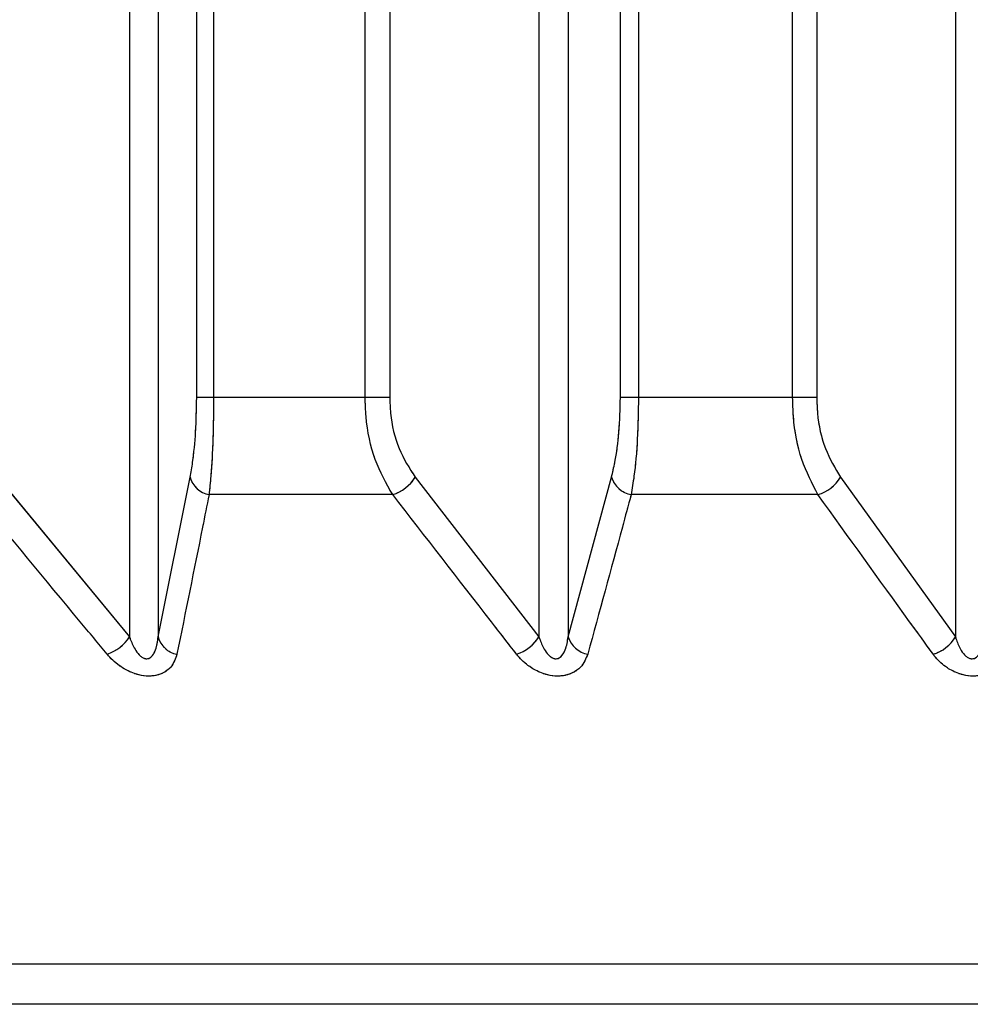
# Paper-space layout 'Dim Drawing' of a CAD drawing. Header units: inches. Extents: x 0.1 to 16.9, y 0.1 to 10.9.
# Tile 33 of 256: x 3.02614 to 3.02741, y 3.66797 to 3.66928. Entities that reach past the tile are written whole.
import ezdxf

# ---------------------------------------------------------------- set-up
doc = ezdxf.new("R2010")
doc.units = ezdxf.units.IN
doc.header["$MEASUREMENT"] = 0
doc.linetypes.add('PHANTOM', pattern=[0.49999999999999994, 0.25, -0.05, 0.05, -0.05, 0.05, -0.05])

psp = doc.layouts.new('Dim Drawing')

# ---------------------------------------------------------------- linework, layer by layer
at = {"color": 7, "linetype": 'Continuous', "lineweight": 25}
for p, q in [((3.026372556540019, 3.668777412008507), (3.026372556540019, 3.6731669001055)), ((3.026395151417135, 3.6731669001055), (3.026395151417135, 3.668777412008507)), ((3.026597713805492, 3.668777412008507), (3.026597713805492, 3.6731669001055)), ((3.026630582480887, 3.6731669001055), (3.026630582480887, 3.668777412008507)), ((3.026938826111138, 3.668777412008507), (3.026938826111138, 3.6731669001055)), ((3.02696301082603, 3.6731669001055), (3.02696301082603, 3.668777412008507)), ((3.027169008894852, 3.668777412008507), (3.027169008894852, 3.6731669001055)), ((3.027201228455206, 3.6731669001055), (3.027201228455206, 3.668777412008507)), ((3.026282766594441, 3.672910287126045), (3.026282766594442, 3.668457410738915)), ((3.026321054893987, 3.672910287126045), (3.026321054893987, 3.668457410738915)), ((3.026830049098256, 3.672910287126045), (3.026830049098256, 3.668457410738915)), ((3.026869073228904, 3.672910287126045), (3.026869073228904, 3.668457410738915)), ((3.027386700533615, 3.672910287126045), (3.027386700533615, 3.668457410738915)), ((3.026395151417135, 3.668777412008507), (3.026372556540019, 3.668777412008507)), ((3.026597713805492, 3.668777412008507), (3.026395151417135, 3.668777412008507)), ((3.026630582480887, 3.668777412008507), (3.026597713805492, 3.668777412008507)), ((3.02696301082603, 3.668777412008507), (3.026938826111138, 3.668777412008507)), ((3.027169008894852, 3.668777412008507), (3.02696301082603, 3.668777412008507)), ((3.027201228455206, 3.668777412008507), (3.027169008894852, 3.668777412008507)), ((3.026106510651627, 3.66867069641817), (3.026282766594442, 3.668457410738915)), ((3.026321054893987, 3.668457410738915), (3.026363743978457, 3.66867069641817)), ((3.026664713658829, 3.66867069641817), (3.026830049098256, 3.668457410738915)), ((3.026869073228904, 3.668457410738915), (3.026926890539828, 3.66867069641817)), ((3.027232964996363, 3.66867069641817), (3.027386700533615, 3.668457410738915)), ((3.02663452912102, 3.668647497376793), (3.026389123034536, 3.668647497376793)), ((3.027202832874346, 3.668647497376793), (3.026953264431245, 3.668647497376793)), ((3.037615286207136, 3.668020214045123), (3.020604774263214, 3.668020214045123)), ((3.037485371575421, 3.667966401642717), (3.020734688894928, 3.667966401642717))]:
    psp.add_line(p, q, dxfattribs=at)
at = {"color": 7, "linetype": 'PHANTOM', "lineweight": 18}
for p, q in [((3.026372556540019, 3.668777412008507), (3.026372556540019, 3.6731669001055)), ((3.026372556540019, 3.668777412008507), (3.026372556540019, 3.6731669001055)), ((3.026372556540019, 3.668777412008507), (3.026372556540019, 3.6731669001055)), ((3.026395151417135, 3.6731669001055), (3.026395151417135, 3.668777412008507)), ((3.026395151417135, 3.6731669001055), (3.026395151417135, 3.668777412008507)), ((3.026395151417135, 3.6731669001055), (3.026395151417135, 3.668777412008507)), ((3.026597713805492, 3.668777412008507), (3.026597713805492, 3.6731669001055)), ((3.026597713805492, 3.668777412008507), (3.026597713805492, 3.6731669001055)), ((3.026597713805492, 3.668777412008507), (3.026597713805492, 3.6731669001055)), ((3.026630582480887, 3.6731669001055), (3.026630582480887, 3.668777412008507)), ((3.026630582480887, 3.6731669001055), (3.026630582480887, 3.668777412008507)), ((3.026630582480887, 3.6731669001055), (3.026630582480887, 3.668777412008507)), ((3.026938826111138, 3.668777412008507), (3.026938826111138, 3.6731669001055)), ((3.026938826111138, 3.668777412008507), (3.026938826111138, 3.6731669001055)), ((3.026938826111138, 3.668777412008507), (3.026938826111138, 3.6731669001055)), ((3.02696301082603, 3.6731669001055), (3.02696301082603, 3.668777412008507)), ((3.02696301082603, 3.6731669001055), (3.02696301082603, 3.668777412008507)), ((3.02696301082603, 3.6731669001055), (3.02696301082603, 3.668777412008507)), ((3.027169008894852, 3.668777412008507), (3.027169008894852, 3.6731669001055)), ((3.027169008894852, 3.668777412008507), (3.027169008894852, 3.6731669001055)), ((3.027169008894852, 3.668777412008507), (3.027169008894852, 3.6731669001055)), ((3.027201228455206, 3.6731669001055), (3.027201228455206, 3.668777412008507)), ((3.027201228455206, 3.6731669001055), (3.027201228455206, 3.668777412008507)), ((3.027201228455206, 3.6731669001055), (3.027201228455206, 3.668777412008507)), ((3.026282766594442, 3.672910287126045), (3.026282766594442, 3.668457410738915)), ((3.026282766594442, 3.672910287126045), (3.026282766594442, 3.668457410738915)), ((3.026282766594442, 3.672910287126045), (3.026282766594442, 3.668457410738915)), ((3.026321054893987, 3.672910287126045), (3.026321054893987, 3.668457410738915)), ((3.026321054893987, 3.672910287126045), (3.026321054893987, 3.668457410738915)), ((3.026321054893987, 3.672910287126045), (3.026321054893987, 3.668457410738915)), ((3.026830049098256, 3.672910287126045), (3.026830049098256, 3.668457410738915)), ((3.026830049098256, 3.672910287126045), (3.026830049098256, 3.668457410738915)), ((3.026830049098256, 3.672910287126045), (3.026830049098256, 3.668457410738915)), ((3.026869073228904, 3.672910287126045), (3.026869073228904, 3.668457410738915)), ((3.026869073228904, 3.672910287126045), (3.026869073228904, 3.668457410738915)), ((3.026869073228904, 3.672910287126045), (3.026869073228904, 3.668457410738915)), ((3.027386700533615, 3.672910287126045), (3.027386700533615, 3.668457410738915)), ((3.027386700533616, 3.672910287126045), (3.027386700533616, 3.668457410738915)), ((3.027386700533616, 3.672910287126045), (3.027386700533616, 3.668457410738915)), ((3.026395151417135, 3.668777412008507), (3.026372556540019, 3.668777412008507)), ((3.026395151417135, 3.668777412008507), (3.026372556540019, 3.668777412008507)), ((3.026395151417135, 3.668777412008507), (3.026372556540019, 3.668777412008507)), ((3.026597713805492, 3.668777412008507), (3.026395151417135, 3.668777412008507)), ((3.026597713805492, 3.668777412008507), (3.026395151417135, 3.668777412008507)), ((3.026597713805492, 3.668777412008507), (3.026395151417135, 3.668777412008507)), ((3.026630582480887, 3.668777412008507), (3.026597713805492, 3.668777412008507)), ((3.026630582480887, 3.668777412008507), (3.026597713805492, 3.668777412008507)), ((3.026630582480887, 3.668777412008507), (3.026597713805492, 3.668777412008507)), ((3.02696301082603, 3.668777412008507), (3.026938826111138, 3.668777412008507)), ((3.02696301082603, 3.668777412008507), (3.026938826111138, 3.668777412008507)), ((3.02696301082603, 3.668777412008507), (3.026938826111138, 3.668777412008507)), ((3.027169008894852, 3.668777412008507), (3.02696301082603, 3.668777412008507)), ((3.027169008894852, 3.668777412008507), (3.02696301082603, 3.668777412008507)), ((3.027169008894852, 3.668777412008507), (3.02696301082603, 3.668777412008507)), ((3.027201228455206, 3.668777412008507), (3.027169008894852, 3.668777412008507)), ((3.027201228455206, 3.668777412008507), (3.027169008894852, 3.668777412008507)), ((3.027201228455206, 3.668777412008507), (3.027169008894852, 3.668777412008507)), ((3.026106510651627, 3.66867069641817), (3.026282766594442, 3.668457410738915)), ((3.026106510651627, 3.66867069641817), (3.026282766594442, 3.668457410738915)), ((3.026106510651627, 3.66867069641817), (3.026282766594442, 3.668457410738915)), ((3.026321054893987, 3.668457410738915), (3.026363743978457, 3.66867069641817)), ((3.026321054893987, 3.668457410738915), (3.026363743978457, 3.66867069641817)), ((3.026321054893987, 3.668457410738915), (3.026363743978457, 3.66867069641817)), ((3.026664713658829, 3.66867069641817), (3.026830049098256, 3.668457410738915)), ((3.026664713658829, 3.66867069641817), (3.026830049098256, 3.668457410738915)), ((3.026664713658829, 3.66867069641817), (3.026830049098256, 3.668457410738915)), ((3.026869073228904, 3.668457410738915), (3.026926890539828, 3.66867069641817)), ((3.026869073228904, 3.668457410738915), (3.026926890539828, 3.66867069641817)), ((3.026869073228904, 3.668457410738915), (3.026926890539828, 3.66867069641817)), ((3.027232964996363, 3.66867069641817), (3.027386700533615, 3.668457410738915)), ((3.027232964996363, 3.66867069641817), (3.027386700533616, 3.668457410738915)), ((3.027232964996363, 3.66867069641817), (3.027386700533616, 3.668457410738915)), ((3.02663452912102, 3.668647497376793), (3.026389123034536, 3.668647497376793)), ((3.02663452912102, 3.668647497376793), (3.026389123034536, 3.668647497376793)), ((3.02663452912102, 3.668647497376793), (3.026389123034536, 3.668647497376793)), ((3.027202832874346, 3.668647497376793), (3.026953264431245, 3.668647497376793)), ((3.027202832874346, 3.668647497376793), (3.026953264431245, 3.668647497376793)), ((3.027202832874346, 3.668647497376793), (3.026953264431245, 3.668647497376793)), ((3.037615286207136, 3.668020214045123), (3.020604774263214, 3.668020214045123)), ((3.037615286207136, 3.668020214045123), (3.020604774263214, 3.668020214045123)), ((3.037615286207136, 3.668020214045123), (3.020604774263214, 3.668020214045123)), ((3.037485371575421, 3.667966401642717), (3.020734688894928, 3.667966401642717)), ((3.037485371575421, 3.667966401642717), (3.020734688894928, 3.667966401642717)), ((3.037485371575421, 3.667966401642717), (3.020734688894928, 3.667966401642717))]:
    psp.add_line(p, q, dxfattribs=at)
at = {"color": 7, "linetype": 'Continuous', "lineweight": 25}
for centre, radius, start, end in [((3.026394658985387, 3.668679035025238), 3.201983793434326e-05, 195.0949865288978, 260.0440329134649), ((3.026617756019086, 3.668700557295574), 5.564792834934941e-05, 287.5425912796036, 327.5472724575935), ((3.026959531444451, 3.668681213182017), 3.429330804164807e-05, 197.8587249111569, 259.4701702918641), ((3.027187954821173, 3.668697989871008), 5.263884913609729e-05, 286.4180685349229, 328.768045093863), ((3.026233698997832, 3.668489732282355), 5.875637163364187e-05, 289.1035300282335, 326.6265193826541), ((3.026351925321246, 3.66846563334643), 3.194674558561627e-05, 194.9149433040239, 259.5974305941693), ((3.026783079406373, 3.668487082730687), 5.555698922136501e-05, 287.8888799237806, 327.7183189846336), ((3.026901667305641, 3.668467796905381), 3.420886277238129e-05, 197.6745816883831, 259.0427264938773), ((3.02734169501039, 3.668484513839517), 5.253641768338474e-05, 286.7697686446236, 328.9429254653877)]:
    psp.add_arc(centre, radius, start, end, dxfattribs=at)
at = {"color": 7, "linetype": 'PHANTOM', "lineweight": 18}
for centre, radius, start, end in [((3.026394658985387, 3.668679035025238), 3.201983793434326e-05, 195.0949865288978, 260.0440329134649), ((3.026394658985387, 3.668679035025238), 3.201983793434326e-05, 195.0949865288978, 260.0440329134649), ((3.026394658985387, 3.668679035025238), 3.201983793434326e-05, 195.0949865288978, 260.0440329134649), ((3.026617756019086, 3.668700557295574), 5.564792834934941e-05, 287.5425912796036, 327.5472724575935), ((3.026617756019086, 3.668700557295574), 5.564792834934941e-05, 287.5425912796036, 327.5472724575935), ((3.026617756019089, 3.668700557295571), 5.564792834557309e-05, 287.5425912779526, 327.5472724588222), ((3.026959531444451, 3.668681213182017), 3.429330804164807e-05, 197.8587249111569, 259.4701702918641), ((3.026959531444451, 3.668681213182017), 3.429330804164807e-05, 197.8587249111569, 259.4701702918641), ((3.026959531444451, 3.668681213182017), 3.429330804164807e-05, 197.8587249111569, 259.4701702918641), ((3.027187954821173, 3.668697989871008), 5.263884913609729e-05, 286.4180685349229, 328.768045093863), ((3.027187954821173, 3.668697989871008), 5.263884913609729e-05, 286.4180685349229, 328.768045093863), ((3.027187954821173, 3.668697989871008), 5.263884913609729e-05, 286.4180685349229, 328.768045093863), ((3.026233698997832, 3.668489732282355), 5.875637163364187e-05, 289.1035300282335, 326.6265193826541), ((3.026233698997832, 3.668489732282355), 5.875637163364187e-05, 289.1035300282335, 326.6265193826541), ((3.026233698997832, 3.668489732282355), 5.875637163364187e-05, 289.1035300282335, 326.6265193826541), ((3.026351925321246, 3.66846563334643), 3.194674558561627e-05, 194.9149433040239, 259.5974305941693), ((3.026351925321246, 3.66846563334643), 3.194674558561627e-05, 194.9149433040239, 259.5974305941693), ((3.026351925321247, 3.668465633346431), 3.194674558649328e-05, 194.9149433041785, 259.597430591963), ((3.026783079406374, 3.668487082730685), 5.555698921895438e-05, 287.8888799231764, 327.7183189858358), ((3.026783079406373, 3.668487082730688), 5.555698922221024e-05, 287.8888799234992, 327.7183189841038), ((3.026783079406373, 3.668487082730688), 5.555698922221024e-05, 287.8888799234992, 327.7183189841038), ((3.026901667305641, 3.668467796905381), 3.420886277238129e-05, 197.6745816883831, 259.0427264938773), ((3.026901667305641, 3.66846779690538), 3.420886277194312e-05, 197.6745816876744, 259.0427264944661), ((3.026901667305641, 3.66846779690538), 3.420886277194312e-05, 197.6745816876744, 259.0427264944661), ((3.027341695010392, 3.668484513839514), 5.253641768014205e-05, 286.7697686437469, 328.9429254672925), ((3.027341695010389, 3.66848451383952), 5.253641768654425e-05, 286.7697686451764, 328.9429254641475), ((3.027341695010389, 3.668484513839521), 5.253641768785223e-05, 286.7697686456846, 328.9429254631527)]:
    psp.add_arc(centre, radius, start, end, dxfattribs=at)
at = {"color": 7, "linetype": 'Continuous', "lineweight": 25}
for points, knots in [([(3.026363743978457, 3.66867069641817), (3.026364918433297, 3.668677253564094), (3.026368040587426, 3.66869468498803), (3.026371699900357, 3.668730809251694), (3.026372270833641, 3.668761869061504), (3.026372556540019, 3.668777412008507)], [0, 0, 0, 0, 0.2315050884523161, 0.6154298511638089, 1, 1, 1, 1]), ([(3.026395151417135, 3.668777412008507), (3.02639495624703, 3.668758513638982), (3.02639456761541, 3.668720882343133), (3.026392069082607, 3.668676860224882), (3.026389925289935, 3.668655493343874), (3.026389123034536, 3.668647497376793)], [0, 0, 0, 0, 0.3869935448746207, 0.7705992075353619, 1, 1, 1, 1]), ([(3.02663452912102, 3.668647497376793), (3.026626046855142, 3.66866239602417), (3.026608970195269, 3.668692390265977), (3.026598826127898, 3.668740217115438), (3.026597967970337, 3.668768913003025), (3.026597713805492, 3.668777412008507)], [0, 0, 0, 0, 0.409905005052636, 0.8252285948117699, 0.9999999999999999, 0.9999999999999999, 0.9999999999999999, 0.9999999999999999]), ([(3.026630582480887, 3.668777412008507), (3.026630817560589, 3.668770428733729), (3.026631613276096, 3.668746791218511), (3.026641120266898, 3.668707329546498), (3.026656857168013, 3.668682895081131), (3.026664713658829, 3.66867069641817)], [0, 0, 0, 0, 0.1735354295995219, 0.5873958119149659, 0.9999999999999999, 0.9999999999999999, 0.9999999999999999, 0.9999999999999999]), ([(3.026926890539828, 3.66867069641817), (3.026928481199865, 3.668677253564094), (3.026932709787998, 3.66869468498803), (3.026937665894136, 3.668730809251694), (3.026938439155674, 3.668761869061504), (3.026938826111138, 3.668777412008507)], [0, 0, 0, 0, 0.2315050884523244, 0.6154298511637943, 1, 1, 1, 1]), ([(3.02696301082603, 3.668777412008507), (3.026962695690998, 3.668758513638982), (3.026962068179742, 3.668720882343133), (3.02695803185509, 3.668676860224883), (3.02695456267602, 3.668655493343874), (3.026953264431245, 3.668647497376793)], [0, 0, 0, 0, 0.3869935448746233, 0.7705992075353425, 0.9999999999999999, 0.9999999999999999, 0.9999999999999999, 0.9999999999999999]), ([(3.027202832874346, 3.668647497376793), (3.027195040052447, 3.66866239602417), (3.027179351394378, 3.668692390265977), (3.027170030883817, 3.668740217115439), (3.027169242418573, 3.668768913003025), (3.027169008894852, 3.668777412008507)], [0, 0, 0, 0, 0.409905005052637, 0.8252285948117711, 0.9999999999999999, 0.9999999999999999, 0.9999999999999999, 0.9999999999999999]), ([(3.027201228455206, 3.668777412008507), (3.027201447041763, 3.668770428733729), (3.027202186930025, 3.668746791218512), (3.027211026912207, 3.668707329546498), (3.02722565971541, 3.668682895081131), (3.027232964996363, 3.66867069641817)], [0, 0, 0, 0, 0.1735354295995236, 0.5873958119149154, 0.9999999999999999, 0.9999999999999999, 0.9999999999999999, 0.9999999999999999]), ([(3.026252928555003, 3.668434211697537), (3.026240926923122, 3.668448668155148), (3.026182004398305, 3.668519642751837), (3.026123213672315, 3.668590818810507), (3.026076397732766, 3.668647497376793)], [0, 0, 0, 0, 0.2036849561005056, 1, 1, 1, 1]), ([(3.026389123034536, 3.668647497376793), (3.026386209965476, 3.668632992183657), (3.026371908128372, 3.668561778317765), (3.026357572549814, 3.668490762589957), (3.026346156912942, 3.668434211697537)], [0, 0, 0, 0, 0.2036849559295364, 1, 1, 1, 1]), ([(3.026800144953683, 3.668434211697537), (3.026788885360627, 3.668448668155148), (3.026733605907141, 3.668519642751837), (3.026678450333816, 3.668590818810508), (3.02663452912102, 3.668647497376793)], [0, 0, 0, 0, 0.2036849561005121, 1, 1, 1, 1]), ([(3.026953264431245, 3.668647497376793), (3.026949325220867, 3.668632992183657), (3.02692998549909, 3.668561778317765), (3.026910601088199, 3.668490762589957), (3.026895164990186, 3.668434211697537)], [0, 0, 0, 0, 0.2036849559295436, 1, 1, 1, 1]), ([(3.027356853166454, 3.668434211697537), (3.027346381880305, 3.668448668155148), (3.027294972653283, 3.668519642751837), (3.027243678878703, 3.668590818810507), (3.027202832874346, 3.668647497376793)], [0, 0, 0, 0, 0.2036849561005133, 1, 1, 1, 1]), ([(3.026282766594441, 3.668457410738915), (3.026283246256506, 3.668456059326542), (3.02628546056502, 3.668449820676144), (3.02628972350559, 3.668440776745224), (3.026295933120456, 3.66843275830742), (3.026300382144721, 3.668429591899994), (3.026303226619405, 3.668428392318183), (3.02630594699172, 3.668427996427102), (3.026308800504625, 3.668428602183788), (3.026311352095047, 3.668430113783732), (3.026314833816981, 3.668433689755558), (3.026319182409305, 3.668442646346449), (3.026320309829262, 3.668451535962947), (3.026321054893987, 3.668457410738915)], [0, 0, 0, 0, 0.05649002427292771, 0.2607801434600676, 0.3867306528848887, 0.4358741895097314, 0.4646030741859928, 0.503675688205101, 0.5409810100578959, 0.5816903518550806, 0.6276471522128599, 0.7539275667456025, 1, 1, 1, 1]), ([(3.026830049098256, 3.668457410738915), (3.026830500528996, 3.668456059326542), (3.026832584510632, 3.668449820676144), (3.026836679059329, 3.668440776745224), (3.026842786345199, 3.66843275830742), (3.026847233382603, 3.668429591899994), (3.026850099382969, 3.668428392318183), (3.026852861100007, 3.668427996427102), (3.026855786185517, 3.668428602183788), (3.026858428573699, 3.668430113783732), (3.026862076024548, 3.668433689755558), (3.026866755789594, 3.668442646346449), (3.026868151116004, 3.668451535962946), (3.026869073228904, 3.668457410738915)], [0, 0, 0, 0, 0.05649002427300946, 0.2607801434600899, 0.3867306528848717, 0.435874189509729, 0.4646030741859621, 0.5036756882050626, 0.5409810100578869, 0.5816903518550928, 0.6276471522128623, 0.7539275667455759, 1, 1, 1, 1]), ([(3.027386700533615, 3.668457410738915), (3.027387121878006, 3.668456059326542), (3.027389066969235, 3.668449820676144), (3.027392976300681, 3.668440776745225), (3.027398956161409, 3.668432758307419), (3.027403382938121, 3.668429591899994), (3.027406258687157, 3.668428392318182), (3.027409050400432, 3.668427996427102), (3.02741203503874, 3.668428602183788), (3.027414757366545, 3.668430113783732), (3.027418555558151, 3.668433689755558), (3.027423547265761, 3.668442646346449), (3.027425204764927, 3.668451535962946), (3.027426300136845, 3.668457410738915)], [0, 0, 0, 0, 0.05649002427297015, 0.2607801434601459, 0.3867306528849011, 0.4358741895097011, 0.4646030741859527, 0.5036756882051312, 0.5409810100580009, 0.5816903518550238, 0.6276471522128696, 0.7539275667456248, 1, 1, 1, 1]), ([(3.026346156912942, 3.668434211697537), (3.02634411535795, 3.668428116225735), (3.026340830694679, 3.668418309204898), (3.026328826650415, 3.66840900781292), (3.026316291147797, 3.668404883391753), (3.026302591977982, 3.668404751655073), (3.026287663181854, 3.668408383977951), (3.026271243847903, 3.668416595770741), (3.026259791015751, 3.668426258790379), (3.026254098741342, 3.668432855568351), (3.026252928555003, 3.668434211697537)], [0, 0, 0, 0, 0.2086143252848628, 0.3356401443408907, 0.4424206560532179, 0.5496604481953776, 0.6478447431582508, 0.7774633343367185, 0.9542521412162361, 1, 1, 1, 1]), ([(3.026895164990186, 3.668434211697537), (3.026892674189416, 3.668428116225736), (3.026888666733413, 3.668418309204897), (3.026875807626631, 3.66840900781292), (3.026862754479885, 3.668404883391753), (3.026848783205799, 3.668404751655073), (3.026833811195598, 3.668408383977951), (3.026817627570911, 3.668416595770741), (3.026806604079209, 3.668426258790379), (3.026801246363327, 3.668432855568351), (3.026800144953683, 3.668434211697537)], [0, 0, 0, 0, 0.2086143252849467, 0.3356401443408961, 0.4424206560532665, 0.5496604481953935, 0.6478447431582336, 0.7774633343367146, 0.9542521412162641, 1, 1, 1, 1]), ([(3.027453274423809, 3.668434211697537), (3.027450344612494, 3.668428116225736), (3.027445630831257, 3.668418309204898), (3.027431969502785, 3.66840900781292), (3.027418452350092, 3.668404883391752), (3.027404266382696, 3.668404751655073), (3.027389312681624, 3.668408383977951), (3.027373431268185, 3.668416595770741), (3.027362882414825, 3.668426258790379), (3.027357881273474, 3.668432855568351), (3.027356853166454, 3.668434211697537)], [0, 0, 0, 0, 0.2086143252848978, 0.3356401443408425, 0.4424206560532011, 0.5496604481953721, 0.6478447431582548, 0.7774633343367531, 0.9542521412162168, 1, 1, 1, 1])]:
    psp.add_open_spline(points, degree=3, knots=knots, dxfattribs=at)
at = {"color": 7, "linetype": 'PHANTOM', "lineweight": 18}
for points, knots in [([(3.026363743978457, 3.66867069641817), (3.026364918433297, 3.668677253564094), (3.026368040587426, 3.66869468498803), (3.026371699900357, 3.668730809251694), (3.026372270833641, 3.668761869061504), (3.026372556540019, 3.668777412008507)], [0, 0, 0, 0, 0.2315050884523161, 0.6154298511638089, 1, 1, 1, 1]), ([(3.026363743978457, 3.66867069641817), (3.026364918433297, 3.668677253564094), (3.026368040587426, 3.66869468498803), (3.026371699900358, 3.668730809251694), (3.026372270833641, 3.668761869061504), (3.026372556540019, 3.668777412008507)], [0, 0, 0, 0, 0.2315050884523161, 0.6154298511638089, 1, 1, 1, 1]), ([(3.026363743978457, 3.66867069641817), (3.026364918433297, 3.668677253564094), (3.026368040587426, 3.66869468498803), (3.026371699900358, 3.668730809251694), (3.026372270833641, 3.668761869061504), (3.026372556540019, 3.668777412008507)], [0, 0, 0, 0, 0.2315050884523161, 0.6154298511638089, 1, 1, 1, 1]), ([(3.026395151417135, 3.668777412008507), (3.02639495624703, 3.668758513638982), (3.02639456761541, 3.668720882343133), (3.026392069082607, 3.668676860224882), (3.026389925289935, 3.668655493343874), (3.026389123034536, 3.668647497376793)], [0, 0, 0, 0, 0.3869935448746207, 0.7705992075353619, 1, 1, 1, 1]), ([(3.026395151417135, 3.668777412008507), (3.02639495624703, 3.668758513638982), (3.02639456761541, 3.668720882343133), (3.026392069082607, 3.668676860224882), (3.026389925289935, 3.668655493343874), (3.026389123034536, 3.668647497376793)], [0, 0, 0, 0, 0.3869935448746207, 0.7705992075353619, 1, 1, 1, 1]), ([(3.026395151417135, 3.668777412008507), (3.02639495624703, 3.668758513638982), (3.02639456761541, 3.668720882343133), (3.026392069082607, 3.668676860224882), (3.026389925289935, 3.668655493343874), (3.026389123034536, 3.668647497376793)], [0, 0, 0, 0, 0.3869935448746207, 0.7705992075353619, 1, 1, 1, 1]), ([(3.02663452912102, 3.668647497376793), (3.026626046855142, 3.66866239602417), (3.026608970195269, 3.668692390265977), (3.026598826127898, 3.668740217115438), (3.026597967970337, 3.668768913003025), (3.026597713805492, 3.668777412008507)], [0, 0, 0, 0, 0.409905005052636, 0.8252285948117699, 0.9999999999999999, 0.9999999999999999, 0.9999999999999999, 0.9999999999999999]), ([(3.02663452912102, 3.668647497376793), (3.026626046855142, 3.66866239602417), (3.026608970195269, 3.668692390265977), (3.026598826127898, 3.668740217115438), (3.026597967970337, 3.668768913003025), (3.026597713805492, 3.668777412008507)], [0, 0, 0, 0, 0.409905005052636, 0.8252285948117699, 0.9999999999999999, 0.9999999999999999, 0.9999999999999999, 0.9999999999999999]), ([(3.02663452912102, 3.668647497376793), (3.026626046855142, 3.66866239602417), (3.026608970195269, 3.668692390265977), (3.026598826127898, 3.668740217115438), (3.026597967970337, 3.668768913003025), (3.026597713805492, 3.668777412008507)], [0, 0, 0, 0, 0.409905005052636, 0.8252285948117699, 0.9999999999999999, 0.9999999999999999, 0.9999999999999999, 0.9999999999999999]), ([(3.026630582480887, 3.668777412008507), (3.026630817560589, 3.668770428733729), (3.026631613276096, 3.668746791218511), (3.026641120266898, 3.668707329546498), (3.026656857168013, 3.668682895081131), (3.026664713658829, 3.66867069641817)], [0, 0, 0, 0, 0.1735354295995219, 0.5873958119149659, 0.9999999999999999, 0.9999999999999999, 0.9999999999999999, 0.9999999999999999]), ([(3.026630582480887, 3.668777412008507), (3.026630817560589, 3.668770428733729), (3.026631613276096, 3.668746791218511), (3.026641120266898, 3.668707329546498), (3.026656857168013, 3.668682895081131), (3.026664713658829, 3.66867069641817)], [0, 0, 0, 0, 0.1735354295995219, 0.5873958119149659, 0.9999999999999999, 0.9999999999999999, 0.9999999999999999, 0.9999999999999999]), ([(3.026630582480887, 3.668777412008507), (3.026630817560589, 3.668770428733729), (3.026631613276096, 3.668746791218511), (3.026641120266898, 3.668707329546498), (3.026656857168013, 3.668682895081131), (3.026664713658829, 3.66867069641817)], [0, 0, 0, 0, 0.1735354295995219, 0.5873958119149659, 0.9999999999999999, 0.9999999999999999, 0.9999999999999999, 0.9999999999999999]), ([(3.026926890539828, 3.66867069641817), (3.026928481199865, 3.668677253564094), (3.026932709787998, 3.66869468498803), (3.026937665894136, 3.668730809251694), (3.026938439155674, 3.668761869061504), (3.026938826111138, 3.668777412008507)], [0, 0, 0, 0, 0.2315050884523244, 0.6154298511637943, 1, 1, 1, 1]), ([(3.026926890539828, 3.66867069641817), (3.026928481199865, 3.668677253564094), (3.026932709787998, 3.66869468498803), (3.026937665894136, 3.668730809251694), (3.026938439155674, 3.668761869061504), (3.026938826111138, 3.668777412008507)], [0, 0, 0, 0, 0.2315050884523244, 0.6154298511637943, 1, 1, 1, 1]), ([(3.026926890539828, 3.66867069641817), (3.026928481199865, 3.668677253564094), (3.026932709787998, 3.66869468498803), (3.026937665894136, 3.668730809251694), (3.026938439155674, 3.668761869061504), (3.026938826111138, 3.668777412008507)], [0, 0, 0, 0, 0.2315050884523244, 0.6154298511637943, 1, 1, 1, 1]), ([(3.02696301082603, 3.668777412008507), (3.026962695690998, 3.668758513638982), (3.026962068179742, 3.668720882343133), (3.02695803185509, 3.668676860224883), (3.02695456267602, 3.668655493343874), (3.026953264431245, 3.668647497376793)], [0, 0, 0, 0, 0.3869935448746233, 0.7705992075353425, 0.9999999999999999, 0.9999999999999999, 0.9999999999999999, 0.9999999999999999]), ([(3.02696301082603, 3.668777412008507), (3.026962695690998, 3.668758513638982), (3.026962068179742, 3.668720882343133), (3.02695803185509, 3.668676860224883), (3.02695456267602, 3.668655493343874), (3.026953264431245, 3.668647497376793)], [0, 0, 0, 0, 0.3869935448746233, 0.7705992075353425, 0.9999999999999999, 0.9999999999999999, 0.9999999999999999, 0.9999999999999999]), ([(3.02696301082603, 3.668777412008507), (3.026962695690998, 3.668758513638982), (3.026962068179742, 3.668720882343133), (3.02695803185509, 3.668676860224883), (3.02695456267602, 3.668655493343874), (3.026953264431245, 3.668647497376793)], [0, 0, 0, 0, 0.3869935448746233, 0.7705992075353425, 0.9999999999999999, 0.9999999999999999, 0.9999999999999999, 0.9999999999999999]), ([(3.027202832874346, 3.668647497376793), (3.027195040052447, 3.66866239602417), (3.027179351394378, 3.668692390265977), (3.027170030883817, 3.668740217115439), (3.027169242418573, 3.668768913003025), (3.027169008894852, 3.668777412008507)], [0, 0, 0, 0, 0.409905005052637, 0.8252285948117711, 0.9999999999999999, 0.9999999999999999, 0.9999999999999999, 0.9999999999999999]), ([(3.027202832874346, 3.668647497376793), (3.027195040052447, 3.66866239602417), (3.027179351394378, 3.668692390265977), (3.027170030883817, 3.668740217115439), (3.027169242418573, 3.668768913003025), (3.027169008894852, 3.668777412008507)], [0, 0, 0, 0, 0.409905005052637, 0.8252285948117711, 0.9999999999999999, 0.9999999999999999, 0.9999999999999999, 0.9999999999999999]), ([(3.027202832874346, 3.668647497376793), (3.027195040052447, 3.66866239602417), (3.027179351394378, 3.668692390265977), (3.027170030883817, 3.668740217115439), (3.027169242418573, 3.668768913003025), (3.027169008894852, 3.668777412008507)], [0, 0, 0, 0, 0.409905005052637, 0.8252285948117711, 0.9999999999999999, 0.9999999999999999, 0.9999999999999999, 0.9999999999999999]), ([(3.027201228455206, 3.668777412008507), (3.027201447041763, 3.668770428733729), (3.027202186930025, 3.668746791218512), (3.027211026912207, 3.668707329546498), (3.02722565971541, 3.668682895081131), (3.027232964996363, 3.66867069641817)], [0, 0, 0, 0, 0.1735354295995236, 0.5873958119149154, 0.9999999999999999, 0.9999999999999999, 0.9999999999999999, 0.9999999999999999]), ([(3.027201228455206, 3.668777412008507), (3.027201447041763, 3.668770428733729), (3.027202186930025, 3.668746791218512), (3.027211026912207, 3.668707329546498), (3.02722565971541, 3.668682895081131), (3.027232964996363, 3.66867069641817)], [0, 0, 0, 0, 0.1735354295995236, 0.5873958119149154, 0.9999999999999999, 0.9999999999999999, 0.9999999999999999, 0.9999999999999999]), ([(3.027201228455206, 3.668777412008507), (3.027201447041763, 3.668770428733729), (3.027202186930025, 3.668746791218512), (3.027211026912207, 3.668707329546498), (3.02722565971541, 3.668682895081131), (3.027232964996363, 3.66867069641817)], [0, 0, 0, 0, 0.1735354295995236, 0.5873958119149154, 0.9999999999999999, 0.9999999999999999, 0.9999999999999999, 0.9999999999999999]), ([(3.026252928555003, 3.668434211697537), (3.026240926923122, 3.668448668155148), (3.026182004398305, 3.668519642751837), (3.026123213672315, 3.668590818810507), (3.026076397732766, 3.668647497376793)], [0, 0, 0, 0, 0.2036849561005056, 1, 1, 1, 1]), ([(3.026252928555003, 3.668434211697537), (3.026240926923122, 3.668448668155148), (3.026182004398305, 3.668519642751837), (3.026123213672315, 3.668590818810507), (3.026076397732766, 3.668647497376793)], [0, 0, 0, 0, 0.2036849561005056, 1, 1, 1, 1]), ([(3.026252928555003, 3.668434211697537), (3.026240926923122, 3.668448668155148), (3.026182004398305, 3.668519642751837), (3.026123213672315, 3.668590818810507), (3.026076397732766, 3.668647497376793)], [0, 0, 0, 0, 0.2036849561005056, 1, 1, 1, 1]), ([(3.026389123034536, 3.668647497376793), (3.026386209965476, 3.668632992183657), (3.026371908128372, 3.668561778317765), (3.026357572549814, 3.668490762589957), (3.026346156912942, 3.668434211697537)], [0, 0, 0, 0, 0.2036849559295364, 1, 1, 1, 1]), ([(3.026389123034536, 3.668647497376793), (3.026386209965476, 3.668632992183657), (3.026371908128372, 3.668561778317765), (3.026357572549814, 3.668490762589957), (3.026346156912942, 3.668434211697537)], [0, 0, 0, 0, 0.2036849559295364, 1, 1, 1, 1]), ([(3.026389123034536, 3.668647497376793), (3.026386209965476, 3.668632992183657), (3.026371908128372, 3.668561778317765), (3.026357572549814, 3.668490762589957), (3.026346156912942, 3.668434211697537)], [0, 0, 0, 0, 0.2036849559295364, 1, 1, 1, 1]), ([(3.026800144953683, 3.668434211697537), (3.026788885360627, 3.668448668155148), (3.026733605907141, 3.668519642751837), (3.026678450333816, 3.668590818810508), (3.02663452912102, 3.668647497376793)], [0, 0, 0, 0, 0.2036849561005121, 1, 1, 1, 1]), ([(3.026800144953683, 3.668434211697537), (3.026788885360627, 3.668448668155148), (3.026733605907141, 3.668519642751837), (3.026678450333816, 3.668590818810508), (3.02663452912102, 3.668647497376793)], [0, 0, 0, 0, 0.2036849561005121, 1, 1, 1, 1]), ([(3.026800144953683, 3.668434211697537), (3.026788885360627, 3.668448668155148), (3.026733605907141, 3.668519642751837), (3.026678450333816, 3.668590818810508), (3.02663452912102, 3.668647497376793)], [0, 0, 0, 0, 0.2036849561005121, 1, 1, 1, 1]), ([(3.026953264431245, 3.668647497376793), (3.026949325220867, 3.668632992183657), (3.02692998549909, 3.668561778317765), (3.026910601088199, 3.668490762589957), (3.026895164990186, 3.668434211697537)], [0, 0, 0, 0, 0.2036849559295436, 1, 1, 1, 1]), ([(3.026953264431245, 3.668647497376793), (3.026949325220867, 3.668632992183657), (3.02692998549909, 3.668561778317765), (3.026910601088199, 3.668490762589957), (3.026895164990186, 3.668434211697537)], [0, 0, 0, 0, 0.2036849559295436, 1, 1, 1, 1]), ([(3.026953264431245, 3.668647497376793), (3.026949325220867, 3.668632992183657), (3.02692998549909, 3.668561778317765), (3.026910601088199, 3.668490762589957), (3.026895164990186, 3.668434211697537)], [0, 0, 0, 0, 0.2036849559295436, 1, 1, 1, 1]), ([(3.027356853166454, 3.668434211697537), (3.027346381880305, 3.668448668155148), (3.027294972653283, 3.668519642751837), (3.027243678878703, 3.668590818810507), (3.027202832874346, 3.668647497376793)], [0, 0, 0, 0, 0.2036849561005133, 1, 1, 1, 1]), ([(3.027356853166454, 3.668434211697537), (3.027346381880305, 3.668448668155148), (3.027294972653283, 3.668519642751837), (3.027243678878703, 3.668590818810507), (3.027202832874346, 3.668647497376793)], [0, 0, 0, 0, 0.2036849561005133, 1, 1, 1, 1]), ([(3.027356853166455, 3.668434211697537), (3.027346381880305, 3.668448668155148), (3.027294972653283, 3.668519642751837), (3.027243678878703, 3.668590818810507), (3.027202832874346, 3.668647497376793)], [0, 0, 0, 0, 0.2036849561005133, 1, 1, 1, 1]), ([(3.026282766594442, 3.668457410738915), (3.026283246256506, 3.668456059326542), (3.02628546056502, 3.668449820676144), (3.02628972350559, 3.668440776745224), (3.026295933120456, 3.66843275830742), (3.026300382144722, 3.668429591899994), (3.026303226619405, 3.668428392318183), (3.02630594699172, 3.668427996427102), (3.026308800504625, 3.668428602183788), (3.026311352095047, 3.668430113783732), (3.026314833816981, 3.668433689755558), (3.026319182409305, 3.668442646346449), (3.026320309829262, 3.668451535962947), (3.026321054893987, 3.668457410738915)], [0, 0, 0, 0, 0.05649002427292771, 0.2607801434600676, 0.3867306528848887, 0.4358741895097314, 0.4646030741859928, 0.503675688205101, 0.5409810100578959, 0.5816903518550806, 0.6276471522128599, 0.7539275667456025, 1, 1, 1, 1]), ([(3.026282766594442, 3.668457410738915), (3.026283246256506, 3.668456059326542), (3.02628546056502, 3.668449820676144), (3.02628972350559, 3.668440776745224), (3.026295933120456, 3.66843275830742), (3.026300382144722, 3.668429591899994), (3.026303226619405, 3.668428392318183), (3.02630594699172, 3.668427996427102), (3.026308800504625, 3.668428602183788), (3.026311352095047, 3.668430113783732), (3.026314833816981, 3.668433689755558), (3.026319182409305, 3.668442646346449), (3.026320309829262, 3.668451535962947), (3.026321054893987, 3.668457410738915)], [0, 0, 0, 0, 0.05649002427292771, 0.2607801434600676, 0.3867306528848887, 0.4358741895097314, 0.4646030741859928, 0.503675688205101, 0.5409810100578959, 0.5816903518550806, 0.6276471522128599, 0.7539275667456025, 1, 1, 1, 1]), ([(3.026282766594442, 3.668457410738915), (3.026283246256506, 3.668456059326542), (3.02628546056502, 3.668449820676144), (3.02628972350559, 3.668440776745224), (3.026295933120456, 3.66843275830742), (3.026300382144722, 3.668429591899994), (3.026303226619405, 3.668428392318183), (3.02630594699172, 3.668427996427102), (3.026308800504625, 3.668428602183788), (3.026311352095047, 3.668430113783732), (3.026314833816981, 3.668433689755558), (3.026319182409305, 3.668442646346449), (3.026320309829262, 3.668451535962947), (3.026321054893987, 3.668457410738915)], [0, 0, 0, 0, 0.05649002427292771, 0.2607801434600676, 0.3867306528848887, 0.4358741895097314, 0.4646030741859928, 0.503675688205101, 0.5409810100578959, 0.5816903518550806, 0.6276471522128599, 0.7539275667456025, 1, 1, 1, 1]), ([(3.026830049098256, 3.668457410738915), (3.026830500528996, 3.668456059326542), (3.026832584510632, 3.668449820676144), (3.026836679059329, 3.668440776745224), (3.026842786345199, 3.66843275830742), (3.026847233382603, 3.668429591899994), (3.026850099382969, 3.668428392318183), (3.026852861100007, 3.668427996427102), (3.026855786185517, 3.668428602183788), (3.026858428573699, 3.668430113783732), (3.026862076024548, 3.668433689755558), (3.026866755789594, 3.668442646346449), (3.026868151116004, 3.668451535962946), (3.026869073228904, 3.668457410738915)], [0, 0, 0, 0, 0.05649002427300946, 0.2607801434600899, 0.3867306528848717, 0.435874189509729, 0.4646030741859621, 0.5036756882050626, 0.5409810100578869, 0.5816903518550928, 0.6276471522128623, 0.7539275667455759, 1, 1, 1, 1]), ([(3.026830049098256, 3.668457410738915), (3.026830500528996, 3.668456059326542), (3.026832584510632, 3.668449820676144), (3.026836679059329, 3.668440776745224), (3.026842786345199, 3.66843275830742), (3.026847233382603, 3.668429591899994), (3.026850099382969, 3.668428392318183), (3.026852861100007, 3.668427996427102), (3.026855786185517, 3.668428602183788), (3.026858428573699, 3.668430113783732), (3.026862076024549, 3.668433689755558), (3.026866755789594, 3.668442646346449), (3.026868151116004, 3.668451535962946), (3.026869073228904, 3.668457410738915)], [0, 0, 0, 0, 0.05649002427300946, 0.2607801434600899, 0.3867306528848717, 0.435874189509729, 0.4646030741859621, 0.5036756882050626, 0.5409810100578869, 0.5816903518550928, 0.6276471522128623, 0.7539275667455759, 1, 1, 1, 1]), ([(3.026830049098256, 3.668457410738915), (3.026830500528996, 3.668456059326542), (3.026832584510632, 3.668449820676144), (3.026836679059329, 3.668440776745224), (3.026842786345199, 3.66843275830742), (3.026847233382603, 3.668429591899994), (3.026850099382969, 3.668428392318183), (3.026852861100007, 3.668427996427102), (3.026855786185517, 3.668428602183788), (3.026858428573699, 3.668430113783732), (3.026862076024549, 3.668433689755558), (3.026866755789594, 3.668442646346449), (3.026868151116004, 3.668451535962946), (3.026869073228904, 3.668457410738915)], [0, 0, 0, 0, 0.05649002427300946, 0.2607801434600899, 0.3867306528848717, 0.435874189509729, 0.4646030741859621, 0.5036756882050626, 0.5409810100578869, 0.5816903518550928, 0.6276471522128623, 0.7539275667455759, 1, 1, 1, 1]), ([(3.027386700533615, 3.668457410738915), (3.027387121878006, 3.668456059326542), (3.027389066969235, 3.668449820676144), (3.027392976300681, 3.668440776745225), (3.027398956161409, 3.668432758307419), (3.027403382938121, 3.668429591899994), (3.027406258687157, 3.668428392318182), (3.027409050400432, 3.668427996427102), (3.02741203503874, 3.668428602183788), (3.027414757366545, 3.668430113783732), (3.027418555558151, 3.668433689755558), (3.027423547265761, 3.668442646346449), (3.027425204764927, 3.668451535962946), (3.027426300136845, 3.668457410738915)], [0, 0, 0, 0, 0.05649002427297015, 0.2607801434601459, 0.3867306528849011, 0.4358741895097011, 0.4646030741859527, 0.5036756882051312, 0.5409810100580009, 0.5816903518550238, 0.6276471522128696, 0.7539275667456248, 1, 1, 1, 1]), ([(3.027386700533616, 3.668457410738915), (3.027387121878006, 3.668456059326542), (3.027389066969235, 3.668449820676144), (3.027392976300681, 3.668440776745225), (3.027398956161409, 3.668432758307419), (3.027403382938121, 3.668429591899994), (3.027406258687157, 3.668428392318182), (3.027409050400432, 3.668427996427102), (3.02741203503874, 3.668428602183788), (3.027414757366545, 3.668430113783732), (3.027418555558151, 3.668433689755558), (3.027423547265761, 3.668442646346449), (3.027425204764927, 3.668451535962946), (3.027426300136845, 3.668457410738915)], [0, 0, 0, 0, 0.05649002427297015, 0.2607801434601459, 0.3867306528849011, 0.4358741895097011, 0.4646030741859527, 0.5036756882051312, 0.5409810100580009, 0.5816903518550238, 0.6276471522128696, 0.7539275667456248, 1, 1, 1, 1]), ([(3.027386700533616, 3.668457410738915), (3.027387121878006, 3.668456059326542), (3.027389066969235, 3.668449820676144), (3.027392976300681, 3.668440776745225), (3.027398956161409, 3.668432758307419), (3.027403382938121, 3.668429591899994), (3.027406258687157, 3.668428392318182), (3.027409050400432, 3.668427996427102), (3.02741203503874, 3.668428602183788), (3.027414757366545, 3.668430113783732), (3.027418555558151, 3.668433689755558), (3.027423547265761, 3.668442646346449), (3.027425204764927, 3.668451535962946), (3.027426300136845, 3.668457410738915)], [0, 0, 0, 0, 0.05649002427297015, 0.2607801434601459, 0.3867306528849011, 0.4358741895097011, 0.4646030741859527, 0.5036756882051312, 0.5409810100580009, 0.5816903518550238, 0.6276471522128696, 0.7539275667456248, 1, 1, 1, 1]), ([(3.026346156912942, 3.668434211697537), (3.02634411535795, 3.668428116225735), (3.026340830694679, 3.668418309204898), (3.026328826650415, 3.66840900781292), (3.026316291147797, 3.668404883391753), (3.026302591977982, 3.668404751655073), (3.026287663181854, 3.668408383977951), (3.026271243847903, 3.668416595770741), (3.026259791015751, 3.668426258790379), (3.026254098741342, 3.668432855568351), (3.026252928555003, 3.668434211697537)], [0, 0, 0, 0, 0.2086143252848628, 0.3356401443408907, 0.4424206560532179, 0.5496604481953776, 0.6478447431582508, 0.7774633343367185, 0.9542521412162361, 1, 1, 1, 1]), ([(3.026346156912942, 3.668434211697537), (3.02634411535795, 3.668428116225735), (3.026340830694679, 3.668418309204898), (3.026328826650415, 3.66840900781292), (3.026316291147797, 3.668404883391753), (3.026302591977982, 3.668404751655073), (3.026287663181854, 3.668408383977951), (3.026271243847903, 3.668416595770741), (3.026259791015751, 3.668426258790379), (3.026254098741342, 3.668432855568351), (3.026252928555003, 3.668434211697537)], [0, 0, 0, 0, 0.2086143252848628, 0.3356401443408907, 0.4424206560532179, 0.5496604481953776, 0.6478447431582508, 0.7774633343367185, 0.9542521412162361, 1, 1, 1, 1]), ([(3.026346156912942, 3.668434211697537), (3.02634411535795, 3.668428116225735), (3.026340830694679, 3.668418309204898), (3.026328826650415, 3.66840900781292), (3.026316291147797, 3.668404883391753), (3.026302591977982, 3.668404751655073), (3.026287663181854, 3.668408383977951), (3.026271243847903, 3.668416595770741), (3.026259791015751, 3.668426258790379), (3.026254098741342, 3.668432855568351), (3.026252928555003, 3.668434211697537)], [0, 0, 0, 0, 0.2086143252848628, 0.3356401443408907, 0.4424206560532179, 0.5496604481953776, 0.6478447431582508, 0.7774633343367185, 0.9542521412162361, 1, 1, 1, 1]), ([(3.026895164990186, 3.668434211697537), (3.026892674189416, 3.668428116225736), (3.026888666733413, 3.668418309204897), (3.026875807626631, 3.66840900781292), (3.026862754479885, 3.668404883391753), (3.026848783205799, 3.668404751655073), (3.026833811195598, 3.668408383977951), (3.026817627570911, 3.668416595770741), (3.026806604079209, 3.668426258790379), (3.026801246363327, 3.668432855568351), (3.026800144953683, 3.668434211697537)], [0, 0, 0, 0, 0.2086143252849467, 0.3356401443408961, 0.4424206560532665, 0.5496604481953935, 0.6478447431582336, 0.7774633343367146, 0.9542521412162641, 1, 1, 1, 1]), ([(3.026895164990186, 3.668434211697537), (3.026892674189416, 3.668428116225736), (3.026888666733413, 3.668418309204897), (3.026875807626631, 3.66840900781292), (3.026862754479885, 3.668404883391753), (3.0268487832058, 3.668404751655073), (3.026833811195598, 3.668408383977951), (3.026817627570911, 3.668416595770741), (3.026806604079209, 3.668426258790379), (3.026801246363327, 3.668432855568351), (3.026800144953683, 3.668434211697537)], [0, 0, 0, 0, 0.2086143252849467, 0.3356401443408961, 0.4424206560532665, 0.5496604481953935, 0.6478447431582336, 0.7774633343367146, 0.9542521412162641, 1, 1, 1, 1]), ([(3.026895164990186, 3.668434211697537), (3.026892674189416, 3.668428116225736), (3.026888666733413, 3.668418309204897), (3.026875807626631, 3.66840900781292), (3.026862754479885, 3.668404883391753), (3.0268487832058, 3.668404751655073), (3.026833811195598, 3.668408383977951), (3.026817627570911, 3.668416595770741), (3.026806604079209, 3.668426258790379), (3.026801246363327, 3.668432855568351), (3.026800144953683, 3.668434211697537)], [0, 0, 0, 0, 0.2086143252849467, 0.3356401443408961, 0.4424206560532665, 0.5496604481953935, 0.6478447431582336, 0.7774633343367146, 0.9542521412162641, 1, 1, 1, 1]), ([(3.027453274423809, 3.668434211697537), (3.027450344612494, 3.668428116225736), (3.027445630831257, 3.668418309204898), (3.027431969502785, 3.66840900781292), (3.027418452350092, 3.668404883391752), (3.027404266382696, 3.668404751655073), (3.027389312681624, 3.668408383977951), (3.027373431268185, 3.668416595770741), (3.027362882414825, 3.668426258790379), (3.027357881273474, 3.668432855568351), (3.027356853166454, 3.668434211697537)], [0, 0, 0, 0, 0.2086143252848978, 0.3356401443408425, 0.4424206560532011, 0.5496604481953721, 0.6478447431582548, 0.7774633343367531, 0.9542521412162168, 1, 1, 1, 1]), ([(3.027453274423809, 3.668434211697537), (3.027450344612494, 3.668428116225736), (3.027445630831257, 3.668418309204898), (3.027431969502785, 3.66840900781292), (3.027418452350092, 3.668404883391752), (3.027404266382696, 3.668404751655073), (3.027389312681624, 3.668408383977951), (3.027373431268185, 3.668416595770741), (3.027362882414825, 3.668426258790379), (3.027357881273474, 3.668432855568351), (3.027356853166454, 3.668434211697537)], [0, 0, 0, 0, 0.2086143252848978, 0.3356401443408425, 0.4424206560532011, 0.5496604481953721, 0.6478447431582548, 0.7774633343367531, 0.9542521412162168, 1, 1, 1, 1]), ([(3.027453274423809, 3.668434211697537), (3.027450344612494, 3.668428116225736), (3.027445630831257, 3.668418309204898), (3.027431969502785, 3.66840900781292), (3.027418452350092, 3.668404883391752), (3.027404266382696, 3.668404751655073), (3.027389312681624, 3.668408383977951), (3.027373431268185, 3.668416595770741), (3.027362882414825, 3.668426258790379), (3.027357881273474, 3.668432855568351), (3.027356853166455, 3.668434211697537)], [0, 0, 0, 0, 0.2086143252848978, 0.3356401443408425, 0.4424206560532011, 0.5496604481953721, 0.6478447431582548, 0.7774633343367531, 0.9542521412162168, 1, 1, 1, 1])]:
    psp.add_open_spline(points, degree=3, knots=knots, dxfattribs=at)

doc.saveas('drawing.dxf')
